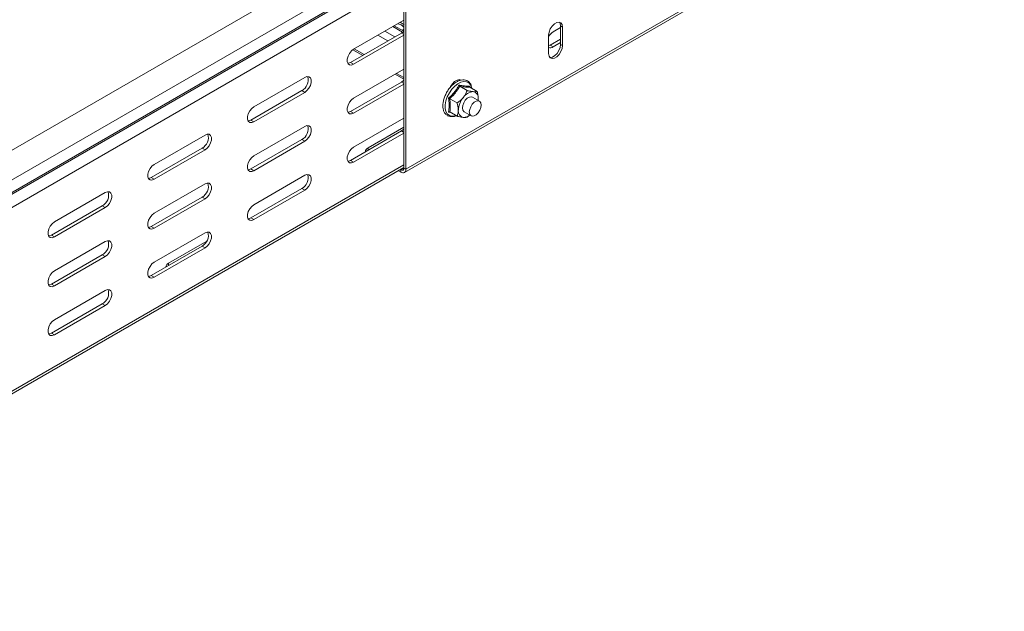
# Model space of a CAD drawing. Header units: millimetres. Extents: x 16 to 6312, y -8659 to -420.
# Tile 3 of 73: x 804 to 1153, y -7770 to -7560. Entities that reach past the tile are written whole.
import ezdxf

# ---------------------------------------------------------------- set-up
doc = ezdxf.new("R2010")
doc.units = ezdxf.units.MM

msp = doc.modelspace()

# ---------------------------------------------------------------- linework, layer by layer
at = {"color": 7, "linetype": 'Continuous', "lineweight": 15}
for p, q in [((1048.78, -7463.48), (661.99, -7686.76)), ((666.74, -7694.51), (1053.53, -7471.22)), ((666.87, -7698.91), (1053.66, -7475.63)), ((667.11, -7699.35), (1053.9, -7476.06)), ((668.23, -7703.43), (1055.07, -7480.11)), ((1153, -7490.73), (940.87, -7613.19)), ((940.35, -7614.33), (1152.49, -7491.87)), ((940.16, -7612.78), (940.16, -7553.58)), ((940.87, -7613.19), (940.87, -7553.99)), ((940.16, -7560.32), (922.31, -7570.62)), ((940.1, -7564.26), (936.72, -7562.31)), ((995.67, -7562.98), (993.02, -7564.51)), ((995.67, -7562.36), (996.38, -7562.77)), ((995.67, -7562.36), (995.67, -7568.9)), ((996.38, -7562.77), (996.38, -7569.3)), ((939.28, -7564.91), (921.25, -7575.32)), ((922.31, -7575.93), (940.16, -7565.62)), ((991.43, -7572.16), (991.43, -7565.63)), ((995.67, -7567.06), (991.96, -7569.2)), ((993.02, -7569.81), (995.67, -7568.28)), ((922.01, -7570.82), (925.52, -7572.85)), ((991.96, -7569.2), (991.43, -7569.44)), ((993.02, -7569.81), (991.96, -7569.2)), ((995.67, -7568.9), (996.38, -7569.3)), ((922.31, -7575.93), (921.25, -7575.32)), ((940.16, -7577.67), (922.31, -7587.98)), ((904.99, -7580.63), (886.95, -7591.03)), ((937.02, -7579.49), (940.16, -7581.3)), ((959.91, -7581.44), (960.04, -7581.62)), ((903.92, -7585.32), (885.89, -7595.73)), ((904.99, -7585.93), (903.92, -7585.32)), ((939.28, -7582.26), (921.25, -7592.67)), ((922.31, -7593.28), (940.16, -7582.98)), ((959.94, -7583.76), (962.54, -7585.27)), ((963.39, -7583.7), (963.43, -7584.04)), ((963.47, -7584.08), (966.08, -7585.58)), ((886.95, -7596.34), (904.99, -7585.93)), ((956.4, -7588.16), (959.01, -7589.66)), ((966.94, -7589.05), (964.47, -7587.63)), ((922.31, -7593.28), (921.25, -7592.67)), ((886.95, -7596.34), (885.89, -7595.73)), ((940.16, -7595.02), (922.31, -7605.33)), ((956.73, -7593.06), (955.96, -7592.94)), ((956.4, -7592.87), (959.01, -7594.38)), ((961.47, -7592.82), (963.94, -7594.25)), ((904.99, -7597.98), (886.95, -7608.39)), ((939.28, -7599.61), (921.25, -7610.02)), ((927.44, -7605.64), (940.16, -7598.29)), ((869.63, -7601.04), (851.6, -7611.44)), ((903.92, -7602.67), (885.89, -7613.08)), ((904.99, -7603.28), (903.92, -7602.67)), ((922.31, -7610.64), (940.16, -7600.33)), ((868.57, -7605.73), (850.54, -7616.14)), ((851.6, -7616.75), (869.63, -7606.34)), ((869.63, -7606.34), (868.57, -7605.73)), ((886.95, -7613.69), (904.99, -7603.28)), ((922.31, -7610.64), (921.25, -7610.02)), ((667.66, -7769.88), (940.16, -7612.57)), ((886.95, -7613.69), (885.89, -7613.08)), ((938.92, -7613.29), (939.1, -7613.39)), ((939.1, -7614.21), (939.1, -7613.39)), ((940.16, -7612.78), (940.87, -7613.19)), ((851.6, -7616.75), (850.54, -7616.14)), ((904.99, -7615.33), (886.95, -7625.74)), ((938.21, -7613.7), (939.1, -7614.21)), ((869.63, -7618.39), (851.6, -7628.8)), ((903.92, -7620.02), (885.89, -7630.43)), ((886.95, -7631.05), (904.99, -7620.64)), ((904.99, -7620.64), (903.92, -7620.02)), ((834.27, -7621.45), (816.24, -7631.86)), ((868.57, -7623.08), (850.54, -7633.49)), ((851.6, -7634.1), (869.63, -7623.69)), ((869.63, -7623.69), (868.57, -7623.08)), ((833.21, -7626.14), (815.18, -7636.55)), ((816.24, -7637.16), (834.27, -7626.75)), ((834.27, -7626.75), (833.21, -7626.14)), ((886.95, -7631.05), (885.89, -7630.43)), ((851.6, -7634.1), (850.54, -7633.49)), ((816.24, -7637.16), (815.18, -7636.55)), ((869.63, -7635.74), (851.6, -7646.15)), ((834.27, -7638.8), (816.24, -7649.21)), ((868.57, -7640.43), (850.54, -7650.84)), ((851.6, -7651.46), (869.63, -7641.05)), ((856.73, -7646.46), (870.23, -7638.66)), ((869.63, -7641.05), (868.57, -7640.43)), ((833.21, -7643.49), (815.18, -7653.9)), ((816.24, -7654.51), (834.27, -7644.1)), ((834.27, -7644.1), (833.21, -7643.49)), ((851.6, -7651.46), (850.54, -7650.84)), ((816.24, -7654.51), (815.18, -7653.9)), ((834.27, -7656.15), (816.24, -7666.56)), ((833.21, -7660.84), (815.18, -7671.25)), ((816.24, -7671.87), (834.27, -7661.46)), ((834.27, -7661.46), (833.21, -7660.84)), ((816.24, -7671.87), (815.18, -7671.25))]:
    msp.add_line(p, q, dxfattribs=at)
at = {"color": 8, "linetype": 'Continuous', "lineweight": 15}
for p, q in [((936.97, -7566.24), (933.43, -7564.2)), ((939.69, -7564.63), (936.19, -7562.61)), ((934.42, -7567.71), (930.89, -7565.67)), ((940.16, -7565.42), (939.28, -7564.91)), ((926.05, -7572.55), (922.51, -7570.51)), ((940.16, -7580.7), (937.54, -7579.18)), ((940.16, -7582.77), (939.28, -7582.26)), ((940.16, -7600.12), (939.28, -7599.61)), ((927.44, -7606.45), (927.44, -7605.64)), ((668.28, -7768.51), (940.16, -7611.56)), ((940.16, -7612.78), (939.1, -7613.39)), ((856.73, -7647.27), (856.73, -7646.46))]:
    msp.add_line(p, q, dxfattribs=at)
at = {"color": 7, "linetype": 'Continuous', "lineweight": 15, "flags": 128}
for points in [[(991.43, -7565.63), (991.58, -7564.57), (992.01, -7563.46), (992.67, -7562.44), (993.47, -7561.63), (994.33, -7561.14), (995.14, -7561.01), (995.8, -7561.27), (996.23, -7561.88), (996.38, -7562.77)], [(995.26, -7561.03), (995.52, -7561.47), (995.67, -7562.36)], [(940.16, -7564.2), (940.07, -7564.3), (939.28, -7564.91)], [(939.62, -7563.98), (940.1, -7563.55), (940.16, -7563.47)], [(922.31, -7570.62), (921.52, -7571.24), (920.83, -7572.1), (920.32, -7573.1), (920.05, -7574.12), (920.05, -7575.05), (920.32, -7575.75), (920.83, -7576.16), (921.52, -7576.23), (922.31, -7575.93)], [(996.38, -7569.3), (996.23, -7570.37), (995.8, -7571.48), (995.14, -7572.49), (994.33, -7573.3), (993.47, -7573.8), (992.67, -7573.92), (992.01, -7573.66), (991.58, -7573.05), (991.43, -7572.16)], [(995.67, -7568.9), (995.52, -7569.96), (995.09, -7571.07), (994.43, -7572.09), (993.63, -7572.89), (992.77, -7573.39), (991.96, -7573.51), (991.84, -7573.5)], [(921.25, -7575.32), (920.46, -7575.61), (920.24, -7575.63)], [(904.99, -7585.93), (905.77, -7585.32), (906.46, -7584.46), (906.98, -7583.46), (907.25, -7582.43), (907.25, -7581.51), (906.98, -7580.8), (906.46, -7580.39), (905.77, -7580.33), (904.99, -7580.63)], [(940.16, -7581.55), (940.07, -7581.65), (939.28, -7582.26)], [(956.5, -7584.18), (956.65, -7583.87), (957.31, -7582.85), (958.12, -7582.04), (958.98, -7581.55), (959.79, -7581.42), (960.3, -7581.58)], [(922.31, -7587.98), (921.52, -7588.59), (920.83, -7589.45), (920.32, -7590.45), (920.05, -7591.48), (920.05, -7592.4), (920.32, -7593.11), (920.83, -7593.52), (921.52, -7593.58), (922.31, -7593.28)], [(964.47, -7587.63), (964.03, -7587.49), (963.34, -7587.6), (962.6, -7588.02), (961.91, -7588.72), (961.34, -7589.59), (960.97, -7590.54), (960.85, -7591.45), (960.97, -7592.21), (961.34, -7592.74), (961.47, -7592.82)], [(963.32, -7592.88), (963.45, -7591.97), (963.82, -7591.02), (964.38, -7590.14), (965.07, -7589.45), (965.81, -7589.03), (966.5, -7588.92), (967.07, -7589.14), (967.44, -7589.66), (967.56, -7590.43), (967.44, -7591.34), (967.07, -7592.29), (966.5, -7593.16), (965.81, -7593.85), (965.07, -7594.28), (964.38, -7594.39), (963.82, -7594.17), (963.45, -7593.64), (963.32, -7592.88)], [(966.5, -7588.18), (966.47, -7588.73), (966.47, -7588.78)], [(886.95, -7591.03), (886.17, -7591.65), (885.48, -7592.51), (884.96, -7593.51), (884.69, -7594.53), (884.69, -7595.46), (884.96, -7596.16), (885.48, -7596.57), (886.17, -7596.64), (886.95, -7596.34)], [(921.25, -7592.67), (920.46, -7592.96), (920.24, -7592.98)], [(885.89, -7595.73), (885.11, -7596.02), (884.89, -7596.04)], [(904.99, -7603.28), (905.77, -7602.67), (906.46, -7601.81), (906.98, -7600.81), (907.25, -7599.79), (907.25, -7598.86), (906.98, -7598.16), (906.46, -7597.75), (905.77, -7597.68), (904.99, -7597.98)], [(940.16, -7598.9), (940.07, -7599), (939.28, -7599.61)], [(869.63, -7606.34), (870.42, -7605.73), (871.11, -7604.87), (871.62, -7603.87), (871.89, -7602.84), (871.89, -7601.92), (871.62, -7601.21), (871.11, -7600.8), (870.42, -7600.74), (869.63, -7601.04)], [(922.31, -7605.33), (921.52, -7605.94), (920.83, -7606.8), (920.32, -7607.8), (920.05, -7608.83), (920.05, -7609.75), (920.32, -7610.46), (920.83, -7610.87), (921.52, -7610.93), (922.31, -7610.64)], [(886.95, -7608.39), (886.17, -7609), (885.48, -7609.86), (884.96, -7610.86), (884.69, -7611.89), (884.69, -7612.81), (884.96, -7613.52), (885.48, -7613.93), (886.17, -7613.99), (886.95, -7613.69)], [(921.25, -7610.02), (920.46, -7610.32), (920.24, -7610.34)], [(851.6, -7611.44), (850.81, -7612.06), (850.12, -7612.92), (849.61, -7613.92), (849.34, -7614.94), (849.34, -7615.87), (849.61, -7616.57), (850.12, -7616.98), (850.81, -7617.05), (851.6, -7616.75)], [(885.89, -7613.08), (885.11, -7613.38), (884.89, -7613.39)], [(850.54, -7616.14), (849.75, -7616.43), (849.53, -7616.45)], [(904.99, -7620.64), (905.77, -7620.02), (906.46, -7619.16), (906.98, -7618.16), (907.25, -7617.14), (907.25, -7616.21), (906.98, -7615.51), (906.46, -7615.1), (905.77, -7615.03), (904.99, -7615.33)], [(869.63, -7623.69), (870.42, -7623.08), (871.11, -7622.22), (871.62, -7621.22), (871.89, -7620.2), (871.89, -7619.27), (871.62, -7618.57), (871.11, -7618.16), (870.42, -7618.09), (869.63, -7618.39)], [(834.27, -7626.75), (835.06, -7626.14), (835.75, -7625.28), (836.26, -7624.28), (836.54, -7623.25), (836.54, -7622.33), (836.26, -7621.62), (835.75, -7621.21), (835.06, -7621.15), (834.27, -7621.45)], [(886.95, -7625.74), (886.17, -7626.35), (885.48, -7627.21), (884.96, -7628.21), (884.69, -7629.24), (884.69, -7630.16), (884.96, -7630.87), (885.48, -7631.28), (886.17, -7631.34), (886.95, -7631.05)], [(851.6, -7628.8), (850.81, -7629.41), (850.12, -7630.27), (849.61, -7631.27), (849.34, -7632.3), (849.34, -7633.22), (849.61, -7633.93), (850.12, -7634.34), (850.81, -7634.4), (851.6, -7634.1)], [(885.89, -7630.43), (885.11, -7630.73), (884.89, -7630.75)], [(816.24, -7631.86), (815.46, -7632.47), (814.77, -7633.33), (814.25, -7634.33), (813.98, -7635.35), (813.98, -7636.28), (814.25, -7636.98), (814.77, -7637.39), (815.46, -7637.46), (816.24, -7637.16)], [(850.54, -7633.49), (849.75, -7633.79), (849.53, -7633.8)], [(815.18, -7636.55), (814.4, -7636.84), (814.18, -7636.86)], [(869.63, -7641.05), (870.42, -7640.43), (871.11, -7639.57), (871.62, -7638.57), (871.89, -7637.55), (871.89, -7636.63), (871.62, -7635.92), (871.11, -7635.51), (870.42, -7635.45), (869.63, -7635.74)], [(834.27, -7644.1), (835.06, -7643.49), (835.75, -7642.63), (836.26, -7641.63), (836.54, -7640.61), (836.54, -7639.68), (836.26, -7638.98), (835.75, -7638.57), (835.06, -7638.5), (834.27, -7638.8)], [(851.6, -7646.15), (850.81, -7646.76), (850.12, -7647.62), (849.61, -7648.62), (849.34, -7649.65), (849.34, -7650.57), (849.61, -7651.28), (850.12, -7651.69), (850.81, -7651.75), (851.6, -7651.46)], [(816.24, -7649.21), (815.46, -7649.82), (814.77, -7650.68), (814.25, -7651.68), (813.98, -7652.71), (813.98, -7653.63), (814.25, -7654.34), (814.77, -7654.75), (815.46, -7654.81), (816.24, -7654.51)], [(850.54, -7650.84), (849.75, -7651.14), (849.53, -7651.16)], [(815.18, -7653.9), (814.4, -7654.2), (814.18, -7654.21)], [(834.27, -7661.46), (835.06, -7660.84), (835.75, -7659.98), (836.26, -7658.98), (836.54, -7657.96), (836.54, -7657.04), (836.26, -7656.33), (835.75, -7655.92), (835.06, -7655.86), (834.27, -7656.15)], [(816.24, -7666.56), (815.46, -7667.17), (814.77, -7668.03), (814.25, -7669.03), (813.98, -7670.06), (813.98, -7670.98), (814.25, -7671.69), (814.77, -7672.1), (815.46, -7672.16), (816.24, -7671.87)], [(815.18, -7671.25), (814.4, -7671.55), (814.18, -7671.57)]]:
    msp.add_lwpolyline(points, dxfattribs=at)
at = {"color": 8, "linetype": 'Continuous', "lineweight": 15, "flags": 128}
msp.add_lwpolyline([(964.17, -7584.48), (964.13, -7584.29), (963.75, -7583.31), (963.15, -7582.59), (962.34, -7582.18), (961.39, -7582.09), (960.33, -7582.34), (959.23, -7582.9), (958.14, -7583.75), (957.12, -7584.84), (956.24, -7586.11), (955.53, -7587.5), (955.03, -7588.93), (954.78, -7590.31), (954.78, -7591.59), (955.03, -7592.68), (955.53, -7593.54), (956.24, -7594.1), (957.12, -7594.35), (958.14, -7594.27), (958.6, -7594.14)], dxfattribs=at)
at = {"color": 7, "linetype": 'Continuous', "lineweight": 15}
for centre, radius, start, end in [((937.98, -7563.85), 2.84, 39.6267, 73.8744), ((937.6, -7565.12), 3.48, 42.4945, 85.9558), ((995.6, -7568.57), 4.81, 122.3661, 149.9714), ((992.07, -7568.57), 1.56, 245.5596, 307.3258), ((901.88, -7581.55), 4.29, 298.461, 16.6994), ((965.01, -7590.22), 4.56, 93.4295, 146.5651), ((964.33, -7587.83), 2.2, 350.7481, 79.4532), ((967.1, -7592.62), 7.67, 140.2279, 177.3607), ((961.6, -7592.62), 2.2, 170.7481, 259.4532), ((961.21, -7591.21), 3.57, 269.8151, 309.1966), ((901.88, -7598.9), 4.29, 298.461, 16.6994), ((866.52, -7601.96), 4.29, 298.461, 16.6994), ((928.03, -7607.07), 1.55, 112.4764, 176.2034), ((939.52, -7612.89), 0.655, 230.7967, 9.214), ((939.79, -7613.36), 1.09, 230.7967, 9.214), ((901.88, -7616.25), 4.29, 298.461, 16.6994), ((866.52, -7619.31), 4.29, 298.461, 16.6994), ((831.17, -7622.37), 4.29, 298.461, 16.6994), ((866.52, -7636.66), 4.29, 298.461, 16.6994), ((831.17, -7639.72), 4.29, 298.461, 16.6994), ((857.32, -7647.89), 1.55, 112.4764, 176.2034), ((831.17, -7657.07), 4.29, 298.461, 16.6994)]:
    msp.add_arc(centre, radius, start, end, dxfattribs=at)
for points, knots in [([(964.24, -7584.52), (964.18, -7584.19), (964.06, -7583.47), (963.57, -7582.58), (962.85, -7581.9), (961.97, -7581.52), (960.99, -7581.44), (959.95, -7581.64), (958.88, -7582.12), (957.8, -7582.86), (956.78, -7583.84), (955.86, -7585), (955.08, -7586.29), (954.48, -7587.66), (954.08, -7589.04), (953.91, -7590.39), (953.97, -7591.63), (954.28, -7592.73), (954.83, -7593.62), (955.6, -7594.23), (956.51, -7594.55), (957.5, -7594.54), (958.24, -7594.41), (958.63, -7594.2), (958.67, -7594.18)], [0, 0, 0, 0, 0.042033, 0.091035, 0.138542, 0.184233, 0.229383, 0.275434, 0.32303, 0.371524, 0.420144, 0.468658, 0.517105, 0.565579, 0.614161, 0.662962, 0.712074, 0.761415, 0.810174, 0.857204, 0.902639, 0.947858, 0.994281, 1, 1, 1, 1]), ([(955.96, -7587.99), (956.05, -7587.91), (956.22, -7587.75), (956.74, -7587.25), (957.49, -7586.49), (958.35, -7585.44), (959.07, -7584.39), (959.47, -7583.71), (959.67, -7583.37)], [0, 0, 0, 0, 0.058987, 0.117991, 0.354136, 0.592328, 0.795596, 1, 1, 1, 1]), ([(959.94, -7583.76), (959.7, -7584.15), (959.23, -7584.92), (958.39, -7586.05), (957.45, -7587.14), (956.75, -7587.82), (956.4, -7588.16)], [0, 0, 0, 0, 0.245251, 0.49213, 0.745021, 1, 1, 1, 1]), ([(959.67, -7583.37), (959.85, -7583.4), (960.37, -7583.5), (961.19, -7583.62), (962.31, -7583.73), (962.97, -7583.71), (963.39, -7583.7)], [0, 0, 0, 0, 0.118019, 0.354226, 0.592482, 1, 1, 1, 1]), ([(959.67, -7583.37), (959.67, -7583.37), (959.68, -7583.41), (959.71, -7583.49), (959.78, -7583.61), (959.85, -7583.7), (959.91, -7583.74), (959.94, -7583.76)], [0, 0, 0, 0, 0.007914, 0.267535, 0.528603, 0.763816, 1, 1, 1, 1]), ([(963.47, -7584.08), (963.24, -7584.08), (962.76, -7584.09), (961.93, -7584.04), (960.99, -7583.93), (960.29, -7583.82), (959.94, -7583.76)], [0, 0, 0, 0, 0.245251, 0.49213, 0.745021, 1, 1, 1, 1]), ([(961.2, -7587.71), (961.42, -7587.4), (961.88, -7586.78), (962.24, -7586.03), (962.45, -7585.52), (962.51, -7585.35), (962.54, -7585.27)], [0, 0, 0, 0, 0.395463, 0.801961, 0.900945, 1, 1, 1, 1]), ([(962.54, -7585.27), (962.72, -7585.31), (963.08, -7585.39), (963.6, -7585.5), (964.09, -7585.59), (964.43, -7585.64), (964.64, -7585.66), (964.7, -7585.67), (964.74, -7585.67)], [0, 0, 0, 0, 0.220956, 0.442828, 0.66864, 0.896415, 0.948193, 1, 1, 1, 1]), ([(963.47, -7584.08), (963.45, -7584.06), (963.4, -7584.02), (963.36, -7583.93), (963.35, -7583.82), (963.37, -7583.74), (963.39, -7583.7), (963.39, -7583.7)], [0, 0, 0, 0, 0.236184, 0.471397, 0.732465, 0.992086, 1, 1, 1, 1]), ([(964.74, -7585.67), (964.85, -7585.68), (965.08, -7585.69), (965.38, -7585.69), (965.65, -7585.67), (965.85, -7585.64), (965.98, -7585.61), (966.05, -7585.59), (966.08, -7585.58)], [0, 0, 0, 0, 0.1970218, 0.395591, 0.5982942, 0.8020874, 0.901008, 1, 1, 1, 1]), ([(966.5, -7588.18), (966.5, -7588.06), (966.49, -7587.61), (966.38, -7586.77), (966.2, -7586.01), (966.09, -7585.61), (966.08, -7585.58)], [0, 0, 0, 0, 0.148154, 0.552, 0.965648, 1, 1, 1, 1]), ([(955.96, -7592.94), (955.97, -7592.86), (956.01, -7592.68), (956.09, -7592.14), (956.18, -7591.31), (956.19, -7590.19), (956.11, -7589.07), (956.01, -7588.35), (955.96, -7587.99)], [0, 0, 0, 0, 0.058987, 0.117991, 0.354136, 0.592328, 0.795596, 1, 1, 1, 1]), ([(955.96, -7587.99), (955.96, -7587.99), (956, -7588), (956.08, -7588.02), (956.19, -7588.06), (956.31, -7588.11), (956.37, -7588.14), (956.4, -7588.16)], [0, 0, 0, 0, 0.007914, 0.267535, 0.528603, 0.763816, 1, 1, 1, 1]), ([(956.4, -7588.16), (956.45, -7588.57), (956.56, -7589.4), (956.61, -7590.61), (956.56, -7591.77), (956.46, -7592.51), (956.4, -7592.87)], [0, 0, 0, 0, 0.245251, 0.49213, 0.745021, 1, 1, 1, 1]), ([(959.01, -7589.66), (959.19, -7589.54), (959.55, -7589.29), (960.06, -7588.88), (960.56, -7588.43), (960.9, -7588.07), (961.11, -7587.83), (961.17, -7587.75), (961.2, -7587.71)], [0, 0, 0, 0, 0.220956, 0.442828, 0.66864, 0.896415, 0.948193, 1, 1, 1, 1]), ([(966.47, -7588.78), (966.48, -7588.73), (966.5, -7588.54), (966.5, -7588.33), (966.5, -7588.18)], [0, 0, 0, 0, 0.2697, 1, 1, 1, 1]), ([(959.43, -7592.27), (959.43, -7592.14), (959.42, -7591.36), (959.23, -7590.46), (959.02, -7589.69), (959.01, -7589.66)], [0, 0, 0, 0, 0.148486, 0.965571, 1, 1, 1, 1]), ([(959.01, -7594.38), (959.04, -7594.3), (959.11, -7594.14), (959.24, -7593.73), (959.39, -7593.14), (959.42, -7592.56), (959.43, -7592.27)], [0, 0, 0, 0, 0.131287, 0.262739, 0.627508, 1, 1, 1, 1]), ([(955.96, -7592.94), (955.96, -7592.94), (956, -7592.92), (956.08, -7592.87), (956.19, -7592.84), (956.31, -7592.83), (956.37, -7592.86), (956.4, -7592.87)], [0, 0, 0, 0, 0.007914, 0.267535, 0.528603, 0.763816, 1, 1, 1, 1]), ([(961.2, -7594.78), (960.95, -7594.75), (960.43, -7594.69), (959.73, -7594.55), (959.25, -7594.44), (959.09, -7594.4), (959.01, -7594.38)], [0, 0, 0, 0, 0.395463, 0.801961, 0.900945, 1, 1, 1, 1]), ([(962.54, -7594.69), (962.39, -7594.73), (962.09, -7594.81), (961.59, -7594.81), (961.26, -7594.79), (961.2, -7594.78)], [0, 0, 0, 0, 0.442922, 0.896343, 1, 1, 1, 1]), ([(963.47, -7593.98), (963.32, -7594.11), (963.03, -7594.36), (962.71, -7594.58), (962.54, -7594.69)], [0, 0, 0, 0, 0.500047, 1, 1, 1, 1])]:
    msp.add_open_spline(points, degree=3, knots=knots, dxfattribs=at)

doc.saveas('drawing.dxf')
